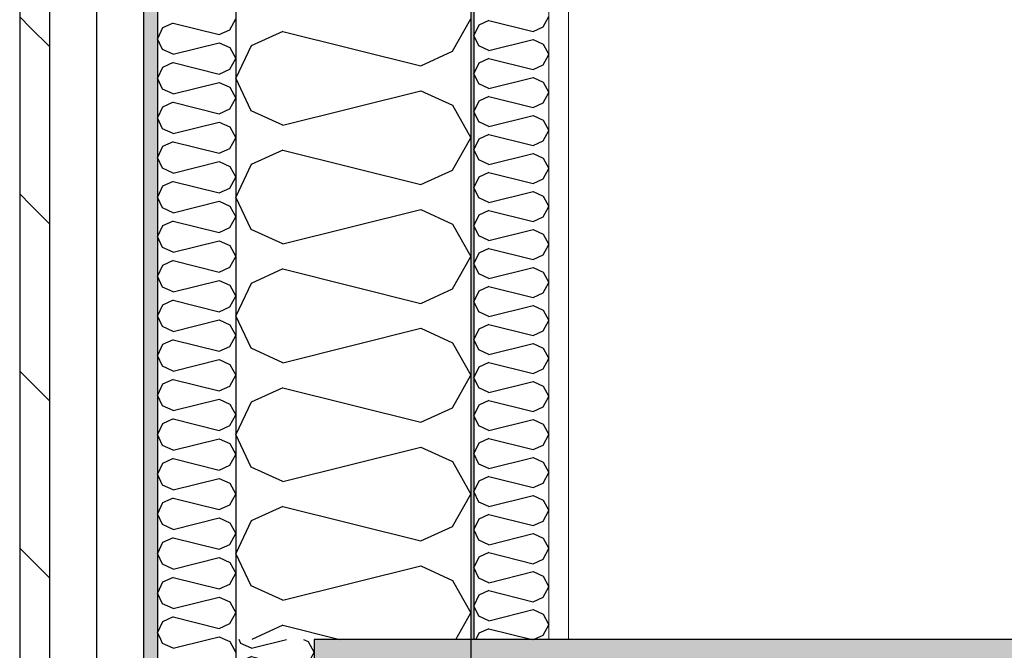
# Model space of a CAD drawing. Header units: millimetres. Extents: x -78869 to -55226, y -2070 to 13065.
# Tile 11 of 74: x -75356 to -74727, y 6843 to 7246. Entities that reach past the tile are written whole.
import ezdxf
from ezdxf.enums import TextEntityAlignment as Align

# ---------------------------------------------------------------- set-up
doc = ezdxf.new("R2010")
doc.units = ezdxf.units.MM
doc.header["$LTSCALE"] = 0.5
doc.header["$MEASUREMENT"] = 0
for name, pattern in [('Akselinje', [1500, 1000, -200, 100, -200]), ('PLINE', [0]), ('Wipeout_Contour', [2000, 0, -2000])]:
    doc.linetypes.add(name, pattern=pattern)
for name, color, linetype in [('232- Ikke-bærende yttervegger', 7, 'Continuous'), ('232- Ikke-bærende yttervegger (Skravur)', 7, 'Continuous'), ('232- Ikke-bærende yttervegger (Skravur)(Nye konstruksjoner)', 7, 'Continuous'), ('232- Ikke-bærende yttervegger(Nye konstruksjoner)', 7, 'Continuous'), ('235- Utvendig kledning og overflate (Skravur)(Nye konstruksjoner)', 7, 'Continuous'), ('235- Utvendig kledning og overflate(Nye konstruksjoner)', 7, 'Continuous'), ('251- Frittbærende dekker', 7, 'Continuous'), ('251- Frittbærende dekker (Skravur)', 7, 'Continuous'), ('82-- Modullinjer', 7, 'Continuous')]:
    doc.layers.add(name, color=color, linetype=linetype)
doc.layers.add('236- Innvendig kledning og overflate(Nye konstruksjoner)', color=7, linetype='Continuous', lineweight=0)
doc.styles.add('GENERATED_STYLE_1', font='arial.ttf')
pattern_1 = [(0, (0, 0), (0, 43.30127), [0, -25]), (0, (12.5, 21.65), (0, 43.30127), [0, -25])]
pattern_2 = [(315, (0, 0), (56.56854, 56.56854), [80, 0])]

# ---------------------------------------------------------------- blocks, each defined once
blk = doc.blocks.new('*X7')
at = {"layer": '232- Ikke-bærende yttervegger (Skravur)', "linetype": 'PLINE'}
for p, q in [((-75079.72, 7225.72), (-75068.16, 7246.44)), ((-75188.03, 7238.47), (-75208.35, 7229.22)), ((-75188.03, 7238.47), (-75100.04, 7216.47)), ((-75208.35, 7229.22), (-75218.16, 7208.5)), ((-75100.04, 7216.47), (-75079.72, 7225.72)), ((-75208.35, 7187.78), (-75218.16, 7208.5)), ((-75188.03, 7178.53), (-75100.04, 7200.53)), ((-75100.04, 7200.53), (-75079.72, 7191.28)), ((-75188.03, 7178.53), (-75208.35, 7187.78)), ((-75079.72, 7191.28), (-75068.16, 7170.56)), ((-75079.72, 7149.84), (-75068.16, 7170.56)), ((-75188.03, 7162.59), (-75208.35, 7153.35)), ((-75188.03, 7162.59), (-75100.04, 7140.59)), ((-75208.35, 7153.35), (-75218.16, 7132.62)), ((-75100.04, 7140.59), (-75079.72, 7149.84)), ((-75208.35, 7111.9), (-75218.16, 7132.62)), ((-75188.03, 7102.66), (-75100.04, 7124.65)), ((-75100.04, 7124.65), (-75079.72, 7115.41)), ((-75188.03, 7102.66), (-75208.35, 7111.9)), ((-75079.72, 7115.41), (-75068.16, 7094.68)), ((-75079.72, 7073.96), (-75068.16, 7094.68)), ((-75188.03, 7086.71), (-75208.35, 7077.47)), ((-75188.03, 7086.71), (-75100.04, 7064.72)), ((-75208.35, 7077.47), (-75218.16, 7056.74)), ((-75100.04, 7064.72), (-75079.72, 7073.96)), ((-75208.35, 7036.02), (-75218.16, 7056.74)), ((-75188.03, 7026.78), (-75100.04, 7048.77)), ((-75100.04, 7048.77), (-75079.72, 7039.53)), ((-75188.03, 7026.78), (-75208.35, 7036.02)), ((-75079.72, 7039.53), (-75068.16, 7018.81)), ((-75079.72, 6998.08), (-75068.16, 7018.81)), ((-75188.03, 7010.83), (-75208.35, 7001.59)), ((-75188.03, 7010.83), (-75100.04, 6988.84)), ((-75208.35, 7001.59), (-75218.16, 6980.87)), ((-75100.04, 6988.84), (-75079.72, 6998.08)), ((-75208.35, 6960.14), (-75218.16, 6980.87)), ((-75188.03, 6950.9), (-75100.04, 6972.89)), ((-75100.04, 6972.89), (-75079.72, 6963.65)), ((-75079.72, 6963.65), (-75068.16, 6942.93)), ((-75188.03, 6950.9), (-75208.35, 6960.14)), ((-75079.72, 6922.2), (-75068.16, 6942.93)), ((-75188.03, 6934.96), (-75208.35, 6925.71)), ((-75188.03, 6934.96), (-75100.04, 6912.96)), ((-75208.35, 6925.71), (-75218.16, 6904.99)), ((-75100.04, 6912.96), (-75079.72, 6922.2)), ((-75208.35, 6884.27), (-75218.16, 6904.99)), ((-75188.03, 6875.02), (-75100.04, 6897.02)), ((-75100.04, 6897.02), (-75079.72, 6887.77)), ((-75079.72, 6887.77), (-75068.16, 6867.05)), ((-75188.03, 6875.02), (-75208.35, 6884.27)), ((-75077.67, 6850), (-75068.16, 6867.05)), ((-75188.03, 6859.08), (-75207.98, 6850)), ((-75188.03, 6859.08), (-75151.73, 6850))]:
    blk.add_line(p, q, dxfattribs=at)
blk = doc.blocks.new('*X8')
at = {"layer": '232- Ikke-bærende yttervegger (Skravur)', "linetype": 'PLINE'}
for p, q in [((-75214.89, 6847.49), (-75216.08, 6850)), ((-75208.12, 6844.41), (-75214.89, 6847.49)), ((-75208.12, 6844.41), (-75185.76, 6850)), ((-75174.96, 6850), (-75172.01, 6848.66)), ((-75172.01, 6848.66), (-75168.16, 6841.75)), ((-75172.01, 6834.85), (-75168.16, 6841.75)), ((-75214.89, 6836.02), (-75218.16, 6829.11)), ((-75208.12, 6839.1), (-75214.89, 6836.02)), ((-75208.12, 6839.1), (-75178.79, 6831.76)), ((-75178.79, 6831.76), (-75172.01, 6834.85)), ((-75214.89, 6822.2), (-75218.16, 6829.11)), ((-75208.12, 6819.12), (-75214.89, 6822.2)), ((-75208.12, 6819.12), (-75178.79, 6826.45)), ((-75178.79, 6826.45), (-75172.01, 6823.37)), ((-75172.01, 6823.37), (-75168.16, 6816.46)), ((-75172.01, 6809.55), (-75168.16, 6816.46)), ((-75214.89, 6810.72), (-75218.16, 6803.81)), ((-75208.12, 6813.8), (-75214.89, 6810.72)), ((-75208.12, 6813.8), (-75178.79, 6806.47)), ((-75178.79, 6806.47), (-75172.01, 6809.55)), ((-75214.89, 6796.91), (-75218.16, 6803.81)), ((-75208.12, 6793.83), (-75178.79, 6801.16)), ((-75178.79, 6801.16), (-75172.01, 6798.08)), ((-75172.01, 6798.08), (-75168.16, 6791.17)), ((-75208.12, 6793.83), (-75214.89, 6796.91)), ((-75172.01, 6784.26), (-75168.16, 6791.17)), ((-75214.89, 6785.43), (-75218.16, 6778.52)), ((-75208.12, 6788.51), (-75214.89, 6785.43)), ((-75208.12, 6788.51), (-75178.79, 6781.18)), ((-75214.89, 6771.61), (-75218.16, 6778.52)), ((-75178.79, 6781.18), (-75172.01, 6784.26)), ((-75208.12, 6768.53), (-75178.79, 6775.86)), ((-75178.79, 6775.86), (-75172.01, 6772.78)), ((-75172.01, 6772.78), (-75168.16, 6765.88)), ((-75208.12, 6768.53), (-75214.89, 6771.61)), ((-75172.01, 6758.97), (-75168.16, 6765.88)), ((-75214.89, 6760.14), (-75218.16, 6753.23)), ((-75208.12, 6763.22), (-75214.89, 6760.14)), ((-75208.12, 6763.22), (-75178.79, 6755.89)), ((-75214.89, 6746.32), (-75218.16, 6753.23)), ((-75178.79, 6755.89), (-75172.01, 6758.97)), ((-75208.12, 6743.24), (-75178.79, 6750.57)), ((-75178.79, 6750.57), (-75172.01, 6747.49)), ((-75172.01, 6747.49), (-75168.16, 6740.58)), ((-75208.12, 6743.24), (-75214.89, 6746.32)), ((-75172.01, 6733.68), (-75168.16, 6740.58)), ((-75214.89, 6734.84), (-75218.16, 6727.94)), ((-75208.12, 6737.93), (-75214.89, 6734.84)), ((-75208.12, 6737.93), (-75178.79, 6730.59)), ((-75214.89, 6721.03), (-75218.16, 6727.94)), ((-75178.79, 6730.59), (-75172.01, 6733.68)), ((-75208.12, 6717.95), (-75178.79, 6725.28)), ((-75178.79, 6725.28), (-75172.01, 6722.2)), ((-75172.01, 6722.2), (-75168.16, 6715.29)), ((-75208.12, 6717.95), (-75214.89, 6721.03)), ((-75172.01, 6708.38), (-75168.16, 6715.29)), ((-75214.89, 6709.55), (-75218.16, 6702.64)), ((-75208.12, 6712.63), (-75214.89, 6709.55)), ((-75208.12, 6712.63), (-75178.79, 6705.3)), ((-75178.79, 6705.3), (-75172.01, 6708.38)), ((-75214.89, 6695.74), (-75218.16, 6702.64)), ((-75208.12, 6692.65), (-75178.79, 6699.99)), ((-75178.79, 6699.99), (-75172.01, 6696.9)), ((-75172.01, 6696.9), (-75168.16, 6690)), ((-75208.12, 6692.65), (-75214.89, 6695.74)), ((-75214.89, 6684.26), (-75218.16, 6677.35)), ((-75208.12, 6687.34), (-75214.89, 6684.26)), ((-75208.12, 6687.34), (-75178.79, 6680.01)), ((-75172.01, 6683.09), (-75168.16, 6690)), ((-75178.79, 6680.01), (-75172.01, 6683.09)), ((-75214.89, 6670.44), (-75218.16, 6677.35)), ((-75208.12, 6667.36), (-75178.79, 6674.69)), ((-75178.79, 6674.69), (-75172.01, 6671.61)), ((-75172.01, 6671.61), (-75168.16, 6664.7)), ((-75208.12, 6667.36), (-75214.89, 6670.44)), ((-75214.89, 6658.96), (-75218.16, 6652.06)), ((-75208.12, 6662.05), (-75214.89, 6658.96)), ((-75208.12, 6662.05), (-75178.79, 6654.71)), ((-75172.01, 6657.8), (-75168.16, 6664.7)), ((-75178.79, 6654.71), (-75172.01, 6657.8)), ((-75214.89, 6645.15), (-75218.16, 6652.06)), ((-75208.12, 6642.07), (-75178.79, 6649.4)), ((-75178.79, 6649.4), (-75172.01, 6646.32)), ((-75172.01, 6646.32), (-75168.16, 6639.41)), ((-75208.12, 6642.07), (-75214.89, 6645.15)), ((-75214.89, 6633.67), (-75218.16, 6626.76)), ((-75208.12, 6636.75), (-75214.89, 6633.67)), ((-75208.12, 6636.75), (-75178.79, 6629.42)), ((-75172.01, 6632.5), (-75168.16, 6639.41)), ((-75178.79, 6629.42), (-75172.01, 6632.5)), ((-75214.96, 6620), (-75218.16, 6626.76)), ((-75195.22, 6620), (-75178.79, 6624.11)), ((-75178.79, 6624.11), (-75172.01, 6621.02)), ((-75172.01, 6621.02), (-75171.44, 6620))]:
    blk.add_line(p, q, dxfattribs=at)
blk = doc.blocks.new('*X11')
at = {"layer": '232- Ikke-bærende yttervegger (Skravur)(Nye konstruksjoner)', "linetype": 'PLINE'}
for p, q in [((-75056.52, 7245.41), (-75063.02, 7242.45)), ((-75056.52, 7245.41), (-75028.36, 7238.37)), ((-75021.86, 7241.33), (-75018.16, 7247.96)), ((-75063.02, 7242.45), (-75066.16, 7235.82)), ((-75028.36, 7238.37), (-75021.86, 7241.33)), ((-75063.02, 7229.19), (-75066.16, 7235.82)), ((-75056.52, 7226.23), (-75028.36, 7233.27)), ((-75028.36, 7233.27), (-75021.86, 7230.31)), ((-75056.52, 7226.23), (-75063.02, 7229.19)), ((-75021.86, 7230.31), (-75018.16, 7223.68)), ((-75056.52, 7221.13), (-75063.02, 7218.17)), ((-75056.52, 7221.13), (-75028.36, 7214.09)), ((-75021.86, 7217.05), (-75018.16, 7223.68)), ((-75063.02, 7218.17), (-75066.16, 7211.54)), ((-75028.36, 7214.09), (-75021.86, 7217.05)), ((-75063.02, 7204.91), (-75066.16, 7211.54)), ((-75056.52, 7201.95), (-75028.36, 7208.99)), ((-75028.36, 7208.99), (-75021.86, 7206.03)), ((-75021.86, 7206.03), (-75018.16, 7199.4)), ((-75056.52, 7201.95), (-75063.02, 7204.91)), ((-75021.86, 7192.77), (-75018.16, 7199.4)), ((-75063.02, 7193.89), (-75066.16, 7187.26)), ((-75056.52, 7196.85), (-75063.02, 7193.89)), ((-75056.52, 7196.85), (-75028.36, 7189.81)), ((-75063.02, 7180.63), (-75066.16, 7187.26)), ((-75028.36, 7189.81), (-75021.86, 7192.77)), ((-75056.52, 7177.67), (-75063.02, 7180.63)), ((-75056.52, 7177.67), (-75028.36, 7184.71)), ((-75028.36, 7184.71), (-75021.86, 7181.75)), ((-75021.86, 7181.75), (-75018.16, 7175.12)), ((-75021.86, 7168.49), (-75018.16, 7175.12)), ((-75063.02, 7169.61), (-75066.16, 7162.98)), ((-75056.52, 7172.57), (-75063.02, 7169.61)), ((-75056.52, 7172.57), (-75028.36, 7165.53)), ((-75028.36, 7165.53), (-75021.86, 7168.49)), ((-75063.02, 7156.34), (-75066.16, 7162.98)), ((-75056.52, 7153.39), (-75063.02, 7156.34)), ((-75056.52, 7153.39), (-75028.36, 7160.42)), ((-75028.36, 7160.42), (-75021.86, 7157.47)), ((-75021.86, 7157.47), (-75018.16, 7150.83)), ((-75021.86, 7144.2), (-75018.16, 7150.83)), ((-75063.02, 7145.33), (-75066.16, 7138.69)), ((-75056.52, 7148.28), (-75063.02, 7145.33)), ((-75056.52, 7148.28), (-75028.36, 7141.24)), ((-75028.36, 7141.24), (-75021.86, 7144.2)), ((-75063.02, 7132.06), (-75066.16, 7138.69)), ((-75056.52, 7129.1), (-75063.02, 7132.06)), ((-75056.52, 7129.1), (-75028.36, 7136.14)), ((-75028.36, 7136.14), (-75021.86, 7133.18)), ((-75021.86, 7133.18), (-75018.16, 7126.55)), ((-75056.52, 7124), (-75063.02, 7121.04)), ((-75056.52, 7124), (-75028.36, 7116.96)), ((-75021.86, 7119.92), (-75018.16, 7126.55)), ((-75063.02, 7121.04), (-75066.16, 7114.41)), ((-75028.36, 7116.96), (-75021.86, 7119.92)), ((-75063.02, 7107.78), (-75066.16, 7114.41)), ((-75056.52, 7104.82), (-75028.36, 7111.86)), ((-75028.36, 7111.86), (-75021.86, 7108.9)), ((-75056.52, 7104.82), (-75063.02, 7107.78)), ((-75021.86, 7108.9), (-75018.16, 7102.27)), ((-75056.52, 7099.72), (-75063.02, 7096.76)), ((-75056.52, 7099.72), (-75028.36, 7092.68)), ((-75021.86, 7095.64), (-75018.16, 7102.27)), ((-75063.02, 7096.76), (-75066.16, 7090.13)), ((-75028.36, 7092.68), (-75021.86, 7095.64)), ((-75063.02, 7083.5), (-75066.16, 7090.13)), ((-75056.52, 7080.54), (-75028.36, 7087.58)), ((-75028.36, 7087.58), (-75021.86, 7084.62)), ((-75056.52, 7080.54), (-75063.02, 7083.5)), ((-75021.86, 7084.62), (-75018.16, 7077.99)), ((-75056.52, 7075.44), (-75063.02, 7072.48)), ((-75056.52, 7075.44), (-75028.36, 7068.4)), ((-75021.86, 7071.36), (-75018.16, 7077.99)), ((-75063.02, 7072.48), (-75066.16, 7065.85)), ((-75028.36, 7068.4), (-75021.86, 7071.36)), ((-75063.02, 7059.22), (-75066.16, 7065.85)), ((-75056.52, 7056.26), (-75028.36, 7063.3)), ((-75028.36, 7063.3), (-75021.86, 7060.34)), ((-75056.52, 7056.26), (-75063.02, 7059.22)), ((-75021.86, 7060.34), (-75018.16, 7053.71)), ((-75056.52, 7051.16), (-75063.02, 7048.2)), ((-75056.52, 7051.16), (-75028.36, 7044.12)), ((-75021.86, 7047.08), (-75018.16, 7053.71)), ((-75063.02, 7048.2), (-75066.16, 7041.57)), ((-75028.36, 7044.12), (-75021.86, 7047.08)), ((-75063.02, 7034.94), (-75066.16, 7041.57)), ((-75056.52, 7031.98), (-75028.36, 7039.02)), ((-75028.36, 7039.02), (-75021.86, 7036.06)), ((-75021.86, 7036.06), (-75018.16, 7029.43)), ((-75056.52, 7031.98), (-75063.02, 7034.94)), ((-75063.02, 7023.92), (-75066.16, 7017.29)), ((-75056.52, 7026.88), (-75063.02, 7023.92)), ((-75056.52, 7026.88), (-75028.36, 7019.84)), ((-75021.86, 7022.8), (-75018.16, 7029.43)), ((-75063.02, 7010.66), (-75066.16, 7017.29)), ((-75028.36, 7019.84), (-75021.86, 7022.8)), ((-75056.52, 7007.7), (-75028.36, 7014.74)), ((-75028.36, 7014.74), (-75021.86, 7011.78)), ((-75021.86, 7011.78), (-75018.16, 7005.15)), ((-75056.52, 7007.7), (-75063.02, 7010.66)), ((-75021.86, 6998.52), (-75018.16, 7005.15)), ((-75063.02, 6999.64), (-75066.16, 6993.01)), ((-75056.52, 7002.6), (-75063.02, 6999.64)), ((-75056.52, 7002.6), (-75028.36, 6995.56)), ((-75028.36, 6995.56), (-75021.86, 6998.52)), ((-75063.02, 6986.38), (-75066.16, 6993.01)), ((-75056.52, 6983.42), (-75063.02, 6986.38)), ((-75056.52, 6983.42), (-75028.36, 6990.46)), ((-75028.36, 6990.46), (-75021.86, 6987.5)), ((-75021.86, 6987.5), (-75018.16, 6980.87)), ((-75021.86, 6974.23), (-75018.16, 6980.87)), ((-75063.02, 6975.36), (-75066.16, 6968.73)), ((-75056.52, 6978.32), (-75063.02, 6975.36)), ((-75056.52, 6978.32), (-75028.36, 6971.28)), ((-75028.36, 6971.28), (-75021.86, 6974.23)), ((-75063.02, 6962.09), (-75066.16, 6968.73)), ((-75056.52, 6959.14), (-75063.02, 6962.09)), ((-75056.52, 6959.14), (-75028.36, 6966.17)), ((-75028.36, 6966.17), (-75021.86, 6963.22)), ((-75021.86, 6963.22), (-75018.16, 6956.58)), ((-75021.86, 6949.95), (-75018.16, 6956.58)), ((-75063.02, 6951.07), (-75066.16, 6944.44)), ((-75056.52, 6954.03), (-75063.02, 6951.07)), ((-75056.52, 6954.03), (-75028.36, 6946.99)), ((-75028.36, 6946.99), (-75021.86, 6949.95)), ((-75063.02, 6937.81), (-75066.16, 6944.44)), ((-75056.52, 6934.85), (-75028.36, 6941.89)), ((-75028.36, 6941.89), (-75021.86, 6938.93)), ((-75056.52, 6934.85), (-75063.02, 6937.81)), ((-75021.86, 6938.93), (-75018.16, 6932.3)), ((-75056.52, 6929.75), (-75063.02, 6926.79)), ((-75056.52, 6929.75), (-75028.36, 6922.71)), ((-75021.86, 6925.67), (-75018.16, 6932.3)), ((-75063.02, 6926.79), (-75066.16, 6920.16)), ((-75028.36, 6922.71), (-75021.86, 6925.67)), ((-75063.02, 6913.53), (-75066.16, 6920.16)), ((-75056.52, 6910.57), (-75028.36, 6917.61)), ((-75028.36, 6917.61), (-75021.86, 6914.65)), ((-75056.52, 6910.57), (-75063.02, 6913.53)), ((-75021.86, 6914.65), (-75018.16, 6908.02)), ((-75056.52, 6905.47), (-75063.02, 6902.51)), ((-75056.52, 6905.47), (-75028.36, 6898.43)), ((-75021.86, 6901.39), (-75018.16, 6908.02)), ((-75063.02, 6902.51), (-75066.16, 6895.88)), ((-75028.36, 6898.43), (-75021.86, 6901.39)), ((-75063.02, 6889.25), (-75066.16, 6895.88)), ((-75056.52, 6886.29), (-75028.36, 6893.33)), ((-75028.36, 6893.33), (-75021.86, 6890.37)), ((-75056.52, 6886.29), (-75063.02, 6889.25)), ((-75021.86, 6890.37), (-75018.16, 6883.74)), ((-75056.52, 6881.19), (-75063.02, 6878.23)), ((-75056.52, 6881.19), (-75028.36, 6874.15)), ((-75021.86, 6877.11), (-75018.16, 6883.74)), ((-75063.02, 6878.23), (-75066.16, 6871.6)), ((-75028.36, 6874.15), (-75021.86, 6877.11)), ((-75063.02, 6864.97), (-75066.16, 6871.6)), ((-75056.52, 6862.01), (-75028.36, 6869.05)), ((-75028.36, 6869.05), (-75021.86, 6866.09)), ((-75056.52, 6862.01), (-75063.02, 6864.97)), ((-75021.86, 6866.09), (-75018.16, 6859.46)), ((-75063.02, 6853.95), (-75064.89, 6850)), ((-75056.52, 6856.91), (-75063.02, 6853.95)), ((-75056.52, 6856.91), (-75028.88, 6850)), ((-75021.86, 6852.83), (-75018.16, 6859.46)), ((-75028.08, 6850), (-75021.86, 6852.83))]:
    blk.add_line(p, q, dxfattribs=at)
blk = doc.blocks.new('*X12')
at = {"layer": '235- Utvendig kledning og overflate (Skravur)(Nye konstruksjoner)', "linetype": 'PLINE'}
for p, q in [((-75258.12, 7243.79), (-75264.89, 7240.7)), ((-75258.12, 7243.79), (-75228.79, 7236.45)), ((-75222.01, 7239.54), (-75218.16, 7246.44)), ((-75264.89, 7240.7), (-75268.16, 7233.8)), ((-75228.79, 7236.45), (-75222.01, 7239.54)), ((-75264.89, 7226.89), (-75268.16, 7233.8)), ((-75258.12, 7223.81), (-75228.79, 7231.14)), ((-75228.79, 7231.14), (-75222.01, 7228.06)), ((-75258.12, 7223.81), (-75264.89, 7226.89)), ((-75222.01, 7228.06), (-75218.16, 7221.15)), ((-75258.12, 7218.49), (-75264.89, 7215.41)), ((-75258.12, 7218.49), (-75228.79, 7211.16)), ((-75222.01, 7214.24), (-75218.16, 7221.15)), ((-75264.89, 7215.41), (-75268.16, 7208.5)), ((-75228.79, 7211.16), (-75222.01, 7214.24)), ((-75264.89, 7201.6), (-75268.16, 7208.5)), ((-75258.12, 7198.51), (-75228.79, 7205.85)), ((-75228.79, 7205.85), (-75222.01, 7202.76)), ((-75258.12, 7198.51), (-75264.89, 7201.6)), ((-75222.01, 7202.76), (-75218.16, 7195.86)), ((-75258.12, 7193.2), (-75264.89, 7190.12)), ((-75258.12, 7193.2), (-75228.79, 7185.87)), ((-75222.01, 7188.95), (-75218.16, 7195.86)), ((-75264.89, 7190.12), (-75268.16, 7183.21)), ((-75228.79, 7185.87), (-75222.01, 7188.95)), ((-75264.89, 7176.3), (-75268.16, 7183.21)), ((-75258.12, 7173.22), (-75228.79, 7180.55)), ((-75228.79, 7180.55), (-75222.01, 7177.47)), ((-75258.12, 7173.22), (-75264.89, 7176.3)), ((-75222.01, 7177.47), (-75218.16, 7170.56)), ((-75222.01, 7163.66), (-75218.16, 7170.56)), ((-75264.89, 7164.82), (-75268.16, 7157.92)), ((-75258.12, 7167.91), (-75264.89, 7164.82)), ((-75258.12, 7167.91), (-75228.79, 7160.57)), ((-75228.79, 7160.57), (-75222.01, 7163.66)), ((-75264.89, 7151.01), (-75268.16, 7157.92)), ((-75258.12, 7147.93), (-75264.89, 7151.01)), ((-75258.12, 7147.93), (-75228.79, 7155.26)), ((-75228.79, 7155.26), (-75222.01, 7152.18)), ((-75222.01, 7152.18), (-75218.16, 7145.27)), ((-75222.01, 7138.36), (-75218.16, 7145.27)), ((-75264.89, 7139.53), (-75268.16, 7132.62)), ((-75258.12, 7142.61), (-75264.89, 7139.53)), ((-75258.12, 7142.61), (-75228.79, 7135.28)), ((-75228.79, 7135.28), (-75222.01, 7138.36)), ((-75264.89, 7125.72), (-75268.16, 7132.62)), ((-75258.12, 7122.63), (-75264.89, 7125.72)), ((-75258.12, 7122.63), (-75228.79, 7129.97)), ((-75228.79, 7129.97), (-75222.01, 7126.88)), ((-75222.01, 7126.88), (-75218.16, 7119.98)), ((-75222.01, 7113.07), (-75218.16, 7119.98)), ((-75264.89, 7114.24), (-75268.16, 7107.33)), ((-75258.12, 7117.32), (-75264.89, 7114.24)), ((-75258.12, 7117.32), (-75228.79, 7109.99)), ((-75228.79, 7109.99), (-75222.01, 7113.07)), ((-75264.89, 7100.42), (-75268.16, 7107.33)), ((-75258.12, 7097.34), (-75264.89, 7100.42)), ((-75258.12, 7097.34), (-75228.79, 7104.67)), ((-75228.79, 7104.67), (-75222.01, 7101.59)), ((-75222.01, 7101.59), (-75218.16, 7094.68)), ((-75222.01, 7087.78), (-75218.16, 7094.68)), ((-75264.89, 7088.95), (-75268.16, 7082.04)), ((-75258.12, 7092.03), (-75264.89, 7088.95)), ((-75258.12, 7092.03), (-75228.79, 7084.69)), ((-75228.79, 7084.69), (-75222.01, 7087.78)), ((-75264.89, 7075.13), (-75268.16, 7082.04)), ((-75258.12, 7072.05), (-75264.89, 7075.13)), ((-75258.12, 7072.05), (-75228.79, 7079.38)), ((-75228.79, 7079.38), (-75222.01, 7076.3)), ((-75222.01, 7076.3), (-75218.16, 7069.39)), ((-75222.01, 7062.48), (-75218.16, 7069.39)), ((-75264.89, 7063.65), (-75268.16, 7056.74)), ((-75258.12, 7066.73), (-75264.89, 7063.65)), ((-75258.12, 7066.73), (-75228.79, 7059.4)), ((-75228.79, 7059.4), (-75222.01, 7062.48)), ((-75264.89, 7049.84), (-75268.16, 7056.74)), ((-75258.12, 7046.76), (-75264.89, 7049.84)), ((-75258.12, 7046.76), (-75228.79, 7054.09)), ((-75228.79, 7054.09), (-75222.01, 7051.01)), ((-75222.01, 7051.01), (-75218.16, 7044.1)), ((-75222.01, 7037.19), (-75218.16, 7044.1)), ((-75264.89, 7038.36), (-75268.16, 7031.45)), ((-75258.12, 7041.44), (-75264.89, 7038.36)), ((-75258.12, 7041.44), (-75228.79, 7034.11)), ((-75228.79, 7034.11), (-75222.01, 7037.19)), ((-75264.89, 7024.54), (-75268.16, 7031.45)), ((-75258.12, 7021.46), (-75264.89, 7024.54)), ((-75258.12, 7021.46), (-75228.79, 7028.8)), ((-75228.79, 7028.8), (-75222.01, 7025.71)), ((-75222.01, 7025.71), (-75218.16, 7018.81)), ((-75222.01, 7011.9), (-75218.16, 7018.81)), ((-75264.89, 7013.07), (-75268.16, 7006.16)), ((-75258.12, 7016.15), (-75264.89, 7013.07)), ((-75258.12, 7016.15), (-75228.79, 7008.82)), ((-75228.79, 7008.82), (-75222.01, 7011.9)), ((-75264.89, 6999.25), (-75268.16, 7006.16)), ((-75258.12, 6996.17), (-75264.89, 6999.25)), ((-75258.12, 6996.17), (-75228.79, 7003.5)), ((-75228.79, 7003.5), (-75222.01, 7000.42)), ((-75222.01, 7000.42), (-75218.16, 6993.51)), ((-75222.01, 6986.61), (-75218.16, 6993.51)), ((-75264.89, 6987.77), (-75268.16, 6980.87)), ((-75258.12, 6990.86), (-75264.89, 6987.77)), ((-75258.12, 6990.86), (-75228.79, 6983.52)), ((-75228.79, 6983.52), (-75222.01, 6986.61)), ((-75264.89, 6973.96), (-75268.16, 6980.87)), ((-75258.12, 6970.88), (-75264.89, 6973.96)), ((-75258.12, 6970.88), (-75228.79, 6978.21)), ((-75228.79, 6978.21), (-75222.01, 6975.13)), ((-75222.01, 6975.13), (-75218.16, 6968.22)), ((-75222.01, 6961.31), (-75218.16, 6968.22)), ((-75264.89, 6962.48), (-75268.16, 6955.57)), ((-75258.12, 6965.56), (-75264.89, 6962.48)), ((-75258.12, 6965.56), (-75228.79, 6958.23)), ((-75228.79, 6958.23), (-75222.01, 6961.31)), ((-75264.89, 6948.67), (-75268.16, 6955.57)), ((-75258.12, 6945.58), (-75264.89, 6948.67)), ((-75258.12, 6945.58), (-75228.79, 6952.92)), ((-75228.79, 6952.92), (-75222.01, 6949.83)), ((-75222.01, 6949.83), (-75218.16, 6942.93)), ((-75222.01, 6936.02), (-75218.16, 6942.93)), ((-75264.89, 6937.19), (-75268.16, 6930.28)), ((-75258.12, 6940.27), (-75264.89, 6937.19)), ((-75258.12, 6940.27), (-75228.79, 6932.94)), ((-75228.79, 6932.94), (-75222.01, 6936.02)), ((-75264.89, 6923.37), (-75268.16, 6930.28)), ((-75258.12, 6920.29), (-75264.89, 6923.37)), ((-75258.12, 6920.29), (-75228.79, 6927.62)), ((-75228.79, 6927.62), (-75222.01, 6924.54)), ((-75222.01, 6924.54), (-75218.16, 6917.63)), ((-75222.01, 6910.73), (-75218.16, 6917.63)), ((-75264.89, 6911.89), (-75268.16, 6904.99)), ((-75258.12, 6914.98), (-75264.89, 6911.89)), ((-75258.12, 6914.98), (-75228.79, 6907.64)), ((-75228.79, 6907.64), (-75222.01, 6910.73)), ((-75264.89, 6898.08), (-75268.16, 6904.99)), ((-75258.12, 6895), (-75264.89, 6898.08)), ((-75258.12, 6895), (-75228.79, 6902.33)), ((-75228.79, 6902.33), (-75222.01, 6899.25)), ((-75222.01, 6899.25), (-75218.16, 6892.34)), ((-75222.01, 6885.43), (-75218.16, 6892.34)), ((-75264.89, 6886.6), (-75268.16, 6879.69)), ((-75258.12, 6889.68), (-75264.89, 6886.6)), ((-75258.12, 6889.68), (-75228.79, 6882.35)), ((-75228.79, 6882.35), (-75222.01, 6885.43)), ((-75264.89, 6872.79), (-75268.16, 6879.69)), ((-75258.12, 6869.7), (-75264.89, 6872.79)), ((-75258.12, 6869.7), (-75228.79, 6877.04)), ((-75228.79, 6877.04), (-75222.01, 6873.95)), ((-75222.01, 6873.95), (-75218.16, 6867.05)), ((-75222.01, 6860.14), (-75218.16, 6867.05)), ((-75264.89, 6861.31), (-75268.16, 6854.4)), ((-75258.12, 6864.39), (-75264.89, 6861.31)), ((-75258.12, 6864.39), (-75228.79, 6857.06)), ((-75228.79, 6857.06), (-75222.01, 6860.14)), ((-75266.08, 6850), (-75268.16, 6854.4)), ((-75235.76, 6850), (-75228.79, 6851.74)), ((-75228.79, 6851.74), (-75224.96, 6850))]:
    blk.add_line(p, q, dxfattribs=at)
blk = doc.blocks.new('*X13')
at = {"layer": '235- Utvendig kledning og overflate (Skravur)(Nye konstruksjoner)', "linetype": 'PLINE'}
for p, q in [((-75264.89, 6847.49), (-75266.08, 6850)), ((-75258.12, 6844.41), (-75264.89, 6847.49)), ((-75258.12, 6844.41), (-75235.76, 6850)), ((-75224.96, 6850), (-75222.01, 6848.66)), ((-75222.01, 6848.66), (-75218.16, 6841.75))]:
    blk.add_line(p, q, dxfattribs=at)
blk = doc.blocks.new('Standard grid marker[3]', base_point=(-75068.16, 12564.6))
at = {"layer": '82-- Modullinjer', "linetype": 'Akselinje'}
blk.add_line((-75068.16, 12364.6), (-75068.16, 1550), dxfattribs=at)
at = {"layer": '82-- Modullinjer', "style": 'GENERATED_STYLE_1'}
for tag, p in [('AC_MarkerText_1_0', (-75068.16, 12902.1)), ('AC_MarkerText_1_1', (-75068.16, 1187.5))]:
    blk.add_attdef(tag, text='', height=175, rotation=360, dxfattribs=at).set_placement(p, align=Align.TOP_CENTER)

msp = doc.modelspace()

# ---------------------------------------------------------------- hatches: boundary and pattern name
at = {"layer": '232- Ikke-bærende yttervegger (Skravur)(Nye konstruksjoner)', "linetype": 'Continuous'}
msp.add_hatch(color=256, dxfattribs=at).paths.add_polyline_path([(-75068.16, 9370), (-75068.16, 6850), (-75066.16, 6850), (-75066.16, 9370)])
h = msp.add_hatch(dxfattribs=at)
h.set_pattern_fill('Gips', color=256, style=0, pattern_type=2)
h.set_pattern_definition([(270, (0, 0), (86.60254, 0), [0, -50]), (270, (43.3, -25), (86.60254, 0), [0, -50])])
h.paths.add_polyline_path([(-75005.66, 9370), (-75018.16, 9370), (-75018.16, 6850), (-75005.66, 6850)])
at = {"layer": '235- Utvendig kledning og overflate (Skravur)(Nye konstruksjoner)', "linetype": 'Continuous'}
h = msp.add_hatch(dxfattribs=at)
h.set_pattern_fill('Prikker_tett', color=256, style=0, pattern_type=2)
h.set_pattern_definition(pattern_1)
h.paths.add_polyline_path([(-75277.16, 9541.3), (-75277.16, 6850), (-75268.16, 6850), (-75268.16, 9542.49)])
h = msp.add_hatch(dxfattribs=at)
h.set_pattern_fill('Skrålinjer_2', color=256, style=0, pattern_type=2)
h.set_pattern_definition(pattern_2)
h.paths.add_polyline_path([(-75356.16, 9530.9), (-75356.16, 6850), (-75337.16, 6850), (-75337.16, 9533.4)])
h = msp.add_hatch(dxfattribs=at)
h.set_pattern_fill('Skrålinjer_2', color=256, style=0, pattern_type=2)
h.set_pattern_definition(pattern_2)
h.paths.add_polyline_path([(-75337.16, 3650), (-75337.16, 6850), (-75356.16, 6850), (-75356.16, 3650)])
at = {"layer": '251- Frittbærende dekker (Skravur)', "linetype": 'Continuous'}
h = msp.add_hatch(dxfattribs=at)
h.set_pattern_fill('Betong_strukturell', color=256, style=0, pattern_type=2)
h.set_pattern_definition([(0, (0, 0), (0, 311.7692), [30, -150]), (0, (90, 155.9), (0, 311.7692), [30, -150]), (60, (0, 0), (-270, 155.8846), [30, -150]), (60, (180, 0), (-270, 155.8846), [30, -150]), (120, (30, 0), (270, 155.8846), [30, -150]), (120, (210, 0), (270, 155.8846), [30, -150]), (0, (0, 30), (0, 60), [0, -60, 0, -90.000004]), (45, (30, 30), (-42.42641, 42.42641), [0, -45, 0, -75.000003])])
h.paths.add_polyline_path([(-75168.16, 6850), (-75168.16, 6620), (-64953.16, 6620), (-64953.16, 6850)])

# ---------------------------------------------------------------- linework, layer by layer
at = {"layer": '232- Ikke-bærende yttervegger', "linetype": 'PLINE'}
for p, q in [((-75218.16, 7750), (-75218.16, 6850)), ((-75068.16, 7750), (-75068.16, 6850))]:
    msp.add_line(p, q, dxfattribs=at)
at = {"layer": '232- Ikke-bærende yttervegger(Nye konstruksjoner)', "linetype": 'PLINE'}
msp.add_line((-75066.16, 9370), (-75066.16, 6850), dxfattribs=at)
at = {"layer": '235- Utvendig kledning og overflate(Nye konstruksjoner)', "linetype": 'PLINE'}
for p, q in [((-75268.16, 9542.49), (-75268.16, 6850)), ((-75337.16, 9533.4), (-75337.16, 6850)), ((-75356.16, 9530.9), (-75356.16, 6850)), ((-75356.16, 6850), (-75356.16, 3650)), ((-75337.16, 6850), (-75337.16, 3650)), ((-75268.16, 6850), (-75268.16, 3650)), ((-75218.16, 6850), (-75218.16, 6620))]:
    msp.add_line(p, q, dxfattribs=at)
at = {"layer": '236- Innvendig kledning og overflate(Nye konstruksjoner)', "linetype": 'PLINE'}
for p, q in [((-75018.16, 9370), (-75018.16, 6850)), ((-75005.66, 9211.42), (-75005.66, 6850))]:
    msp.add_line(p, q, dxfattribs=at)
at = {"layer": '251- Frittbærende dekker', "linetype": 'PLINE'}
for p, q in [((-75168.16, 6850), (-75168.16, 6620)), ((-70943.16, 6850), (-75005.66, 6850))]:
    msp.add_line(p, q, dxfattribs=at)
at = {"layer": '251- Frittbærende dekker', "linetype": 'PLINE', "flags": 128}
msp.add_lwpolyline([(-75005.66, 6850), (-75018.16, 6850), (-75066.16, 6850), (-75068.16, 6850), (-75168.16, 6850)], dxfattribs=at)

# ---------------------------------------------------------------- block references
at = {"layer": '232- Ikke-bærende yttervegger'}
for name in ['*X7', '*X8']:
    msp.add_blockref(name, (0, 0), dxfattribs=at)
at = {"layer": '232- Ikke-bærende yttervegger(Nye konstruksjoner)'}
msp.add_blockref('*X11', (0, 0), dxfattribs=at)
at = {"layer": '235- Utvendig kledning og overflate(Nye konstruksjoner)'}
for name in ['*X12', '*X13']:
    msp.add_blockref(name, (0, 0), dxfattribs=at)

# ---------------------------------------------------------------- next in the draw order: wipeouts: each hides what was drawn before it
at = {"linetype": 'Wipeout_Contour', "ltscale": 302994.361535}
msp.add_wipeout([(-75307.16, 9537.35), (-75307.16, 6850), (-75277.16, 6850), (-75277.16, 9541.3)], dxfattribs=at).dxf.layer = '235- Utvendig kledning og overflate (Skravur)(Nye konstruksjoner)'

# ---------------------------------------------------------------- next in the draw order: hatches: boundary and pattern name
at = {"layer": '235- Utvendig kledning og overflate (Skravur)(Nye konstruksjoner)', "linetype": 'Continuous'}
h = msp.add_hatch(dxfattribs=at)
h.set_pattern_fill('Prikker_tett', color=256, style=0, pattern_type=2)
h.set_pattern_definition(pattern_1)
h.paths.add_polyline_path([(-75277.16, 3650), (-75268.16, 3650), (-75268.16, 6850), (-75277.16, 6850)])

# ---------------------------------------------------------------- next in the draw order: linework, layer by layer
at = {"layer": '235- Utvendig kledning og overflate(Nye konstruksjoner)', "linetype": 'PLINE'}
for p, q in [((-75277.16, 9541.3), (-75277.16, 6850)), ((-75307.16, 9537.35), (-75307.16, 6850))]:
    msp.add_line(p, q, dxfattribs=at)

# ---------------------------------------------------------------- next in the draw order: wipeouts: each hides what was drawn before it
at = {"linetype": 'Wipeout_Contour', "ltscale": 301967.403499}
msp.add_wipeout([(-75277.16, 3650), (-75277.16, 6850), (-75307.16, 6850), (-75307.16, 3650)], dxfattribs=at).dxf.layer = '235- Utvendig kledning og overflate (Skravur)(Nye konstruksjoner)'

# ---------------------------------------------------------------- next in the draw order: linework, layer by layer
at = {"layer": '235- Utvendig kledning og overflate(Nye konstruksjoner)', "linetype": 'PLINE'}
for p, q in [((-75307.16, 6850), (-75307.16, 3650)), ((-75277.16, 6850), (-75277.16, 3650))]:
    msp.add_line(p, q, dxfattribs=at)

# ---------------------------------------------------------------- next in the draw order: block references
at = {"layer": '82-- Modullinjer', "linetype": 'PLINE'}
msp.add_blockref('Standard grid marker[3]', (-75068.16, 12564.6), dxfattribs=at)

doc.saveas('drawing.dxf')
